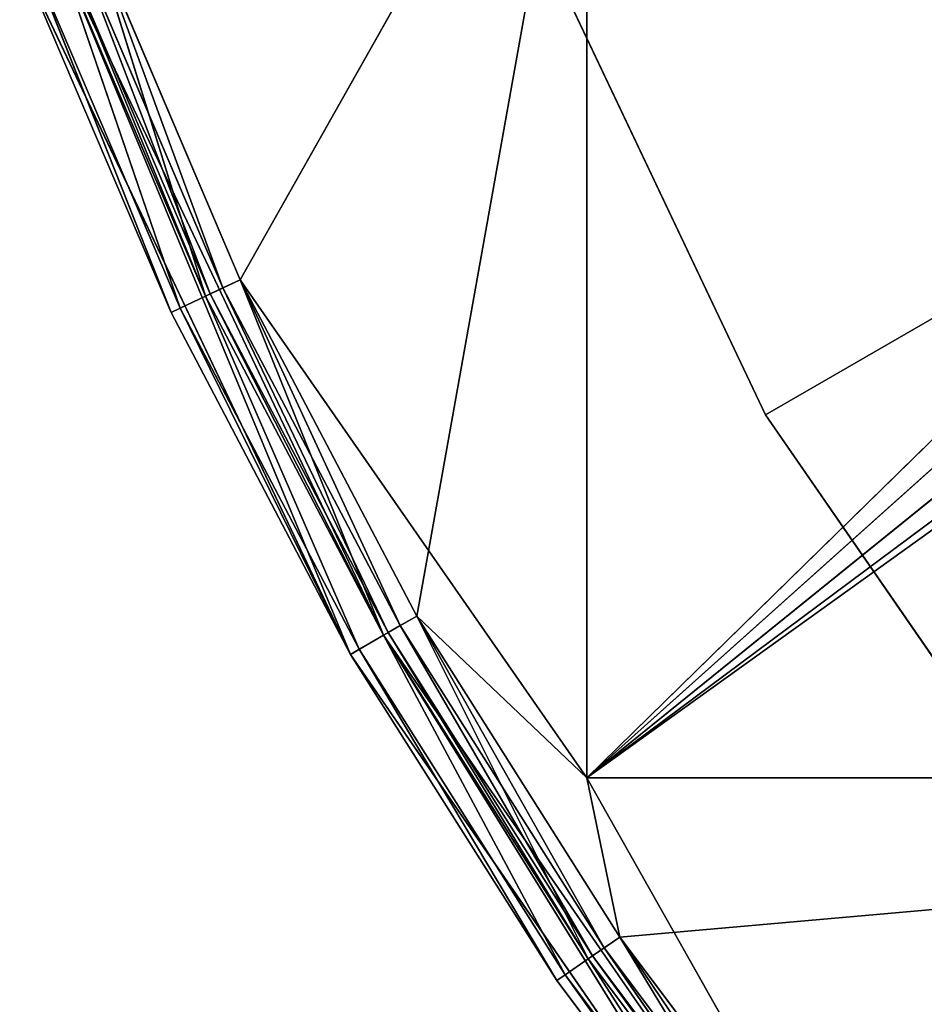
# Model space of a CAD drawing. Extents: x 0.2 to 45.2, y -45.2 to 0.
# Tile 6 of 106: x 13.4 to 15.3, y -28.5 to -26.4. Entities that reach past the tile are written whole.
import ezdxf

# ---------------------------------------------------------------- set-up
doc = ezdxf.new("R2010")
doc.units = 0
doc.header["$LTSCALE"] = 2.54
doc.layers.get('0').update_dxf_attribs({"color": 13, "linetype": 'CONTINUOUS'})

# ---------------------------------------------------------------- blocks, each defined once
blk = doc.blocks.new('CIRCOLO-LED-10813-10863_ST')
at = {"color": 0}
for p, q in [((13.5445, 101.0002, 26.2143), (13.8551, 101.0002, 26.9433)), ((13.5445, 101.0002, 26.2143), (13.8551, 101.0002, 26.9433)), ((13.5445, 101.0002, 26.2143), (13.7828, 100.9788, 26.9776)), ((13.5445, 101.0002, 26.2143), (13.7828, 100.9788, 26.9776)), ((13.8551, 101.0002, 26.9433), (13.7828, 100.9788, 26.9776)), ((13.8551, 101.0002, 26.9433), (13.7828, 100.9788, 26.9776)), ((14.5779, 101.0002, 27.9829), (13.8551, 101.0002, 26.9433)), ((13.8551, 101.0002, 26.9433), (14.2233, 101.0002, 27.645)), ((14.5779, 101.0002, 27.9829), (13.8551, 101.0002, 26.9433)), ((14.5779, 101.0002, 25.6619), (13.8551, 101.0002, 26.9433)), ((14.5779, 101.0002, 25.6619), (13.8551, 101.0002, 26.9433)), ((13.8551, 101.0002, 26.9433), (14.2233, 101.0002, 27.645)), ((13.8551, 101.0002, 26.9433), (14.1541, 100.9788, 27.685)), ((13.8551, 101.0002, 26.9433), (14.1541, 100.9788, 27.685)), ((14.2233, 101.0002, 27.645), (14.1541, 100.9788, 27.685)), ((14.2233, 101.0002, 27.645), (14.1541, 100.9788, 27.685)), ((14.5779, 101.0002, 27.9829), (14.2233, 101.0002, 27.645)), ((14.2233, 101.0002, 27.645), (14.6469, 101.0002, 28.3148)), ((14.5779, 101.0002, 27.9829), (14.2233, 101.0002, 27.645)), ((14.2233, 101.0002, 27.645), (14.6469, 101.0002, 28.3148)), ((14.2233, 101.0002, 27.645), (14.581, 100.9788, 28.3602)), ((14.2233, 101.0002, 27.645), (14.581, 100.9788, 28.3602)), ((14.6469, 101.0002, 28.3148), (14.5779, 101.0002, 27.9829)), ((14.6469, 101.0002, 28.3148), (14.5779, 101.0002, 27.9829)), ((18.4104, 101.0002, 27.9829), (14.5779, 101.0002, 27.9829)), ((14.5779, 101.0002, 27.9829), (14.5779, 101.0002, 25.6619)), ((14.5779, 101.0002, 27.9829), (14.5779, 101.0002, 25.6619)), ((14.5779, 101.0002, 27.9829), (16.281, 101.0002, 26.457)), ((14.5779, 101.0002, 27.9829), (16.281, 101.0002, 26.457)), ((14.5779, 101.0002, 27.9829), (16.3634, 101.0002, 26.5394)), ((16.5884, 101.0002, 26.5394), (14.5779, 101.0002, 27.9829)), ((18.4104, 101.0002, 27.9829), (14.5779, 101.0002, 27.9829)), ((16.5884, 101.0002, 26.5394), (14.5779, 101.0002, 27.9829)), ((16.4759, 101.0002, 26.5695), (14.5779, 101.0002, 27.9829)), ((16.4759, 101.0002, 26.5695), (14.5779, 101.0002, 27.9829)), ((14.5779, 101.0002, 27.9829), (16.3634, 101.0002, 26.5394)), ((14.6469, 101.0002, 28.3148), (14.581, 100.9788, 28.3602)), ((14.6469, 101.0002, 28.3148), (14.581, 100.9788, 28.3602)), ((14.6469, 101.0002, 28.3148), (18.4104, 101.0002, 27.9829)), ((14.6469, 101.0002, 28.3148), (18.4104, 101.0002, 27.9829)), ((14.6469, 101.0002, 28.3148), (15.1229, 101.0002, 28.9483)), ((14.6469, 101.0002, 28.3148), (15.1229, 101.0002, 28.9483)), ((14.6469, 101.0002, 28.3148), (15.0609, 100.9788, 28.9989)), ((14.6469, 101.0002, 28.3148), (15.0609, 100.9788, 28.9989)), ((13.7828, 100.9788, 26.9776), (13.4697, 100.9788, 26.2427)), ((13.4697, 100.9788, 26.2427), (13.7299, 100.9202, 27.0027)), ((13.4697, 100.9788, 26.2427), (13.7299, 100.9202, 27.0027)), ((13.7828, 100.9788, 26.9776), (13.4697, 100.9788, 26.2427)), ((13.7828, 100.9788, 26.9776), (13.7299, 100.9202, 27.0027)), ((13.7828, 100.9788, 26.9776), (13.7299, 100.9202, 27.0027)), ((14.1541, 100.9788, 27.685), (13.7828, 100.9788, 26.9776)), ((13.7828, 100.9788, 26.9776), (14.1033, 100.9202, 27.7143)), ((13.7828, 100.9788, 26.9776), (14.1033, 100.9202, 27.7143)), ((14.1541, 100.9788, 27.685), (13.7828, 100.9788, 26.9776)), ((14.1541, 100.9788, 27.685), (14.1033, 100.9202, 27.7143)), ((14.1541, 100.9788, 27.685), (14.1033, 100.9202, 27.7143)), ((14.581, 100.9788, 28.3602), (14.1541, 100.9788, 27.685)), ((14.1541, 100.9788, 27.685), (14.5328, 100.9202, 28.3935)), ((14.1541, 100.9788, 27.685), (14.5328, 100.9202, 28.3935)), ((14.581, 100.9788, 28.3602), (14.1541, 100.9788, 27.685)), ((14.581, 100.9788, 28.3602), (14.5328, 100.9202, 28.3935)), ((14.581, 100.9788, 28.3602), (14.5328, 100.9202, 28.3935)), ((15.0609, 100.9788, 28.9989), (14.581, 100.9788, 28.3602)), ((14.581, 100.9788, 28.3602), (15.0156, 100.9202, 29.0359)), ((14.581, 100.9788, 28.3602), (15.0156, 100.9202, 29.0359)), ((15.0609, 100.9788, 28.9989), (14.581, 100.9788, 28.3602)), ((13.7299, 100.9202, 27.0027), (13.4149, 100.9202, 26.2634)), ((13.4149, 100.9202, 26.2634), (13.7105, 100.8402, 27.0119)), ((13.4149, 100.9202, 26.2634), (13.7105, 100.8402, 27.0119)), ((13.7299, 100.9202, 27.0027), (13.4149, 100.9202, 26.2634)), ((13.8551, 100.9202, 26.9433), (13.5445, 100.9202, 26.2143)), ((13.8189, 100.9095, 26.9605), (13.5445, 100.9202, 26.2143)), ((13.8551, 100.9202, 26.9433), (13.5445, 100.9202, 26.2143)), ((13.8189, 100.9095, 26.9605), (13.5445, 100.9202, 26.2143)), ((13.7299, 100.9202, 27.0027), (13.7105, 100.8402, 27.0119)), ((13.7299, 100.9202, 27.0027), (13.7105, 100.8402, 27.0119)), ((14.1033, 100.9202, 27.7143), (13.7299, 100.9202, 27.0027)), ((13.7299, 100.9202, 27.0027), (14.0848, 100.8402, 27.725)), ((13.7299, 100.9202, 27.0027), (14.0848, 100.8402, 27.725)), ((14.1033, 100.9202, 27.7143), (13.7299, 100.9202, 27.0027)), ((13.8189, 100.9095, 26.9605), (13.8551, 100.9202, 26.9433)), ((13.8189, 100.9095, 26.9605), (13.8551, 100.9202, 26.9433)), ((14.2233, 100.9202, 27.645), (13.8551, 100.9202, 26.9433)), ((13.8551, 100.9202, 26.9433), (14.5779, 100.9202, 25.6619)), ((13.8551, 100.9202, 26.9433), (14.5779, 100.9202, 25.6619)), ((14.1887, 100.9095, 27.665), (13.8551, 100.9202, 26.9433)), ((14.2233, 100.9202, 27.645), (13.8551, 100.9202, 26.9433)), ((14.1887, 100.9095, 27.665), (13.8551, 100.9202, 26.9433)), ((14.1033, 100.9202, 27.7143), (14.0848, 100.8402, 27.725)), ((14.1033, 100.9202, 27.7143), (14.0848, 100.8402, 27.725)), ((14.5328, 100.9202, 28.3935), (14.1033, 100.9202, 27.7143)), ((14.1033, 100.9202, 27.7143), (14.5152, 100.8402, 28.4056)), ((14.1033, 100.9202, 27.7143), (14.5152, 100.8402, 28.4056)), ((14.5328, 100.9202, 28.3935), (14.1033, 100.9202, 27.7143)), ((14.1887, 100.9095, 27.665), (14.2233, 100.9202, 27.645)), ((14.1887, 100.9095, 27.665), (14.2233, 100.9202, 27.645)), ((14.6469, 100.9202, 28.3148), (14.2233, 100.9202, 27.645)), ((14.2233, 100.9202, 27.645), (14.5779, 100.9202, 27.9829)), ((14.2233, 100.9202, 27.645), (14.5779, 100.9202, 27.9829)), ((14.2233, 100.9202, 27.645), (14.5779, 100.9202, 25.6619)), ((14.2233, 100.9202, 27.645), (14.5779, 100.9202, 25.6619)), ((14.6139, 100.9095, 28.3375), (14.2233, 100.9202, 27.645)), ((14.6469, 100.9202, 28.3148), (14.2233, 100.9202, 27.645)), ((14.6139, 100.9095, 28.3375), (14.2233, 100.9202, 27.645)), ((14.5328, 100.9202, 28.3935), (14.5152, 100.8402, 28.4056)), ((14.5328, 100.9202, 28.3935), (14.5152, 100.8402, 28.4056)), ((15.0156, 100.9202, 29.0359), (14.5328, 100.9202, 28.3935)), ((14.5328, 100.9202, 28.3935), (14.999, 100.8402, 29.0495)), ((14.5328, 100.9202, 28.3935), (14.999, 100.8402, 29.0495)), ((15.0156, 100.9202, 29.0359), (14.5328, 100.9202, 28.3935)), ((14.6469, 100.9202, 28.3148), (14.5779, 100.9202, 27.9829)), ((14.5779, 100.9202, 27.9829), (15.1229, 100.9202, 28.9483)), ((14.6469, 100.9202, 28.3148), (14.5779, 100.9202, 27.9829)), ((14.5779, 100.9202, 25.6619), (14.5779, 100.9202, 27.9829)), ((16.2509, 100.9202, 26.3445), (14.5779, 100.9202, 27.9829)), ((14.5779, 100.9202, 25.6619), (14.5779, 100.9202, 27.9829)), ((16.2509, 100.9202, 26.3445), (14.5779, 100.9202, 27.9829)), ((16.281, 100.9202, 26.457), (14.5779, 100.9202, 27.9829)), ((16.281, 100.9202, 26.457), (14.5779, 100.9202, 27.9829)), ((16.3634, 100.9202, 26.5394), (14.5779, 100.9202, 27.9829)), ((16.4759, 100.9202, 26.5695), (14.5779, 100.9202, 27.9829)), ((16.3634, 100.9202, 26.5394), (14.5779, 100.9202, 27.9829)), ((16.4759, 100.9202, 26.5695), (14.5779, 100.9202, 27.9829)), ((18.4104, 100.9202, 27.9829), (14.5779, 100.9202, 27.9829)), ((18.4104, 100.9202, 27.9829), (14.5779, 100.9202, 27.9829)), ((14.5779, 100.9202, 27.9829), (15.1229, 100.9202, 28.9483)), ((14.6139, 100.9095, 28.3375), (14.6469, 100.9202, 28.3148)), ((14.6139, 100.9095, 28.3375), (14.6469, 100.9202, 28.3148)), ((15.1229, 100.9202, 28.9483), (14.6469, 100.9202, 28.3148)), ((15.0919, 100.9095, 28.9736), (14.6469, 100.9202, 28.3148)), ((15.1229, 100.9202, 28.9483), (14.6469, 100.9202, 28.3148)), ((15.0919, 100.9095, 28.9736), (14.6469, 100.9202, 28.3148)), ((13.7925, 100.8802, 26.973), (13.5071, 100.9095, 26.2285)), ((13.5071, 100.9095, 26.2285), (13.8189, 100.9095, 26.9605)), ((13.7925, 100.8802, 26.973), (13.5071, 100.9095, 26.2285)), ((13.5071, 100.9095, 26.2285), (13.8189, 100.9095, 26.9605)), ((13.7925, 100.8802, 26.973), (13.8189, 100.9095, 26.9605)), ((13.7925, 100.8802, 26.973), (13.8189, 100.9095, 26.9605)), ((14.1633, 100.8802, 27.6796), (13.8189, 100.9095, 26.9605)), ((13.8189, 100.9095, 26.9605), (14.1887, 100.9095, 27.665)), ((14.1633, 100.8802, 27.6796), (13.8189, 100.9095, 26.9605)), ((13.8189, 100.9095, 26.9605), (14.1887, 100.9095, 27.665)), ((14.1633, 100.8802, 27.6796), (14.1887, 100.9095, 27.665)), ((14.1633, 100.8802, 27.6796), (14.1887, 100.9095, 27.665)), ((14.5898, 100.8802, 28.3541), (14.1887, 100.9095, 27.665)), ((14.1887, 100.9095, 27.665), (14.6139, 100.9095, 28.3375)), ((14.5898, 100.8802, 28.3541), (14.1887, 100.9095, 27.665)), ((14.1887, 100.9095, 27.665), (14.6139, 100.9095, 28.3375)), ((14.5898, 100.8802, 28.3541), (14.6139, 100.9095, 28.3375)), ((14.5898, 100.8802, 28.3541), (14.6139, 100.9095, 28.3375)), ((15.0692, 100.8802, 28.9921), (14.6139, 100.9095, 28.3375)), ((14.6139, 100.9095, 28.3375), (15.0919, 100.9095, 28.9736)), ((15.0692, 100.8802, 28.9921), (14.6139, 100.9095, 28.3375)), ((14.6139, 100.9095, 28.3375), (15.0919, 100.9095, 28.9736)), ((13.7828, 100.8402, 26.9776), (13.4797, 100.8802, 26.2389)), ((13.4797, 100.8802, 26.2389), (13.7925, 100.8802, 26.973)), ((13.7828, 100.8402, 26.9776), (13.4797, 100.8802, 26.2389)), ((13.4797, 100.8802, 26.2389), (13.7925, 100.8802, 26.973)), ((13.7828, 100.8402, 26.9776), (13.7925, 100.8802, 26.973)), ((13.7828, 100.8402, 26.9776), (13.7925, 100.8802, 26.973)), ((14.1541, 100.8402, 27.685), (13.7925, 100.8802, 26.973)), ((13.7925, 100.8802, 26.973), (14.1633, 100.8802, 27.6796)), ((14.1541, 100.8402, 27.685), (13.7925, 100.8802, 26.973)), ((13.7925, 100.8802, 26.973), (14.1633, 100.8802, 27.6796)), ((14.1541, 100.8402, 27.685), (14.1633, 100.8802, 27.6796)), ((14.1541, 100.8402, 27.685), (14.1633, 100.8802, 27.6796)), ((14.581, 100.8402, 28.3602), (14.1633, 100.8802, 27.6796)), ((14.1633, 100.8802, 27.6796), (14.5898, 100.8802, 28.3541)), ((14.581, 100.8402, 28.3602), (14.1633, 100.8802, 27.6796)), ((14.1633, 100.8802, 27.6796), (14.5898, 100.8802, 28.3541)), ((14.581, 100.8402, 28.3602), (14.5898, 100.8802, 28.3541)), ((14.581, 100.8402, 28.3602), (14.5898, 100.8802, 28.3541)), ((15.0609, 100.8402, 28.9989), (14.5898, 100.8802, 28.3541)), ((14.5898, 100.8802, 28.3541), (15.0692, 100.8802, 28.9921)), ((15.0609, 100.8402, 28.9989), (14.5898, 100.8802, 28.3541)), ((14.5898, 100.8802, 28.3541), (15.0692, 100.8802, 28.9921)), ((13.7105, 100.8402, 27.0119), (13.3949, 98.3002, 26.271)), ((13.7105, 100.8402, 27.0119), (13.3949, 98.3002, 26.271)), ((13.7105, 100.8402, 27.0119), (13.3949, 100.8402, 26.271)), ((13.7105, 100.8402, 27.0119), (13.3949, 100.8402, 26.271)), ((13.4697, 98.3002, 26.2427), (13.7828, 100.8402, 26.9776)), ((13.4697, 100.8402, 26.2427), (13.7828, 100.8402, 26.9776)), ((13.4697, 98.3002, 26.2427), (13.7828, 100.8402, 26.9776)), ((13.4697, 100.8402, 26.2427), (13.7828, 100.8402, 26.9776)), ((14.0848, 98.3002, 27.725), (13.7105, 100.8402, 27.0119)), ((14.0848, 100.8402, 27.725), (13.7105, 100.8402, 27.0119)), ((14.0848, 98.3002, 27.725), (13.7105, 100.8402, 27.0119)), ((14.0848, 100.8402, 27.725), (13.7105, 100.8402, 27.0119)), ((13.7828, 100.8402, 26.9776), (14.1541, 98.3002, 27.685)), ((13.7828, 100.8402, 26.9776), (14.1541, 98.3002, 27.685)), ((13.7828, 100.8402, 26.9776), (14.1541, 100.8402, 27.685)), ((13.7828, 100.8402, 26.9776), (14.1541, 100.8402, 27.685)), ((14.5152, 100.8402, 28.4056), (14.0848, 98.3002, 27.725)), ((14.5152, 100.8402, 28.4056), (14.0848, 98.3002, 27.725)), ((14.5152, 100.8402, 28.4056), (14.0848, 100.8402, 27.725)), ((14.0848, 100.8402, 27.725), (14.0848, 98.3002, 27.725)), ((14.0848, 100.8402, 27.725), (14.0848, 98.3002, 27.725)), ((14.5152, 100.8402, 28.4056), (14.0848, 100.8402, 27.725)), ((14.1541, 98.3002, 27.685), (14.581, 100.8402, 28.3602)), ((14.1541, 100.8402, 27.685), (14.1541, 98.3002, 27.685)), ((14.1541, 100.8402, 27.685), (14.1541, 98.3002, 27.685)), ((14.1541, 100.8402, 27.685), (14.581, 100.8402, 28.3602)), ((14.1541, 98.3002, 27.685), (14.581, 100.8402, 28.3602)), ((14.1541, 100.8402, 27.685), (14.581, 100.8402, 28.3602)), ((14.999, 98.3002, 29.0495), (14.5152, 100.8402, 28.4056)), ((14.999, 100.8402, 29.0495), (14.5152, 100.8402, 28.4056)), ((14.999, 98.3002, 29.0495), (14.5152, 100.8402, 28.4056)), ((14.999, 100.8402, 29.0495), (14.5152, 100.8402, 28.4056)), ((14.581, 100.8402, 28.3602), (15.0609, 98.3002, 28.9989)), ((14.581, 100.8402, 28.3602), (15.0609, 98.3002, 28.9989)), ((14.581, 100.8402, 28.3602), (15.0609, 100.8402, 28.9989)), ((14.581, 100.8402, 28.3602), (15.0609, 100.8402, 28.9989)), ((14.9508, 98.4002, 27.225), (14.3299, 98.4002, 25.9164)), ((14.3299, 98.4002, 25.9164), (14.9508, 98.3002, 27.225)), ((14.3299, 98.4002, 25.9164), (14.9508, 98.3002, 27.225)), ((14.9508, 98.4002, 27.225), (14.3299, 98.4002, 25.9164)), ((15.7736, 98.4002, 28.417), (14.9508, 98.4002, 27.225)), ((14.9508, 98.4002, 27.225), (15.7736, 98.3002, 28.417)), ((14.9508, 98.4002, 27.225), (15.7736, 98.3002, 28.417)), ((14.9508, 98.4002, 27.225), (14.9508, 98.3002, 27.225)), ((14.9508, 98.4002, 27.225), (14.9508, 98.3002, 27.225)), ((14.9508, 98.4002, 27.225), (22.745, 98.4002, 22.725)), ((14.9508, 98.4002, 27.225), (22.745, 98.4002, 22.725)), ((15.7736, 98.4002, 28.417), (14.9508, 98.4002, 27.225)), ((14.0848, 98.3002, 27.725), (13.3949, 98.3002, 26.271)), ((14.0848, 98.3002, 27.725), (13.3949, 98.3002, 26.271)), ((14.0848, 98.3002, 27.725), (13.4697, 98.3002, 26.2427)), ((13.4697, 98.3002, 26.2427), (14.1541, 98.3002, 27.685)), ((14.0848, 98.3002, 27.725), (13.4697, 98.3002, 26.2427)), ((13.4697, 98.3002, 26.2427), (14.1541, 98.3002, 27.685)), ((14.999, 98.3002, 29.0495), (14.0848, 98.3002, 27.725)), ((14.0848, 98.3002, 27.725), (14.1541, 98.3002, 27.685)), ((14.0848, 98.3002, 27.725), (14.1541, 98.3002, 27.685)), ((14.999, 98.3002, 29.0495), (14.0848, 98.3002, 27.725)), ((14.999, 98.3002, 29.0495), (14.1541, 98.3002, 27.685)), ((14.1541, 98.3002, 27.685), (15.0609, 98.3002, 28.9989)), ((14.999, 98.3002, 29.0495), (14.1541, 98.3002, 27.685)), ((14.1541, 98.3002, 27.685), (15.0609, 98.3002, 28.9989)), ((14.3299, 98.3002, 25.9164), (14.9508, 98.3002, 27.225)), ((14.3299, 98.3002, 25.9164), (14.9508, 98.3002, 27.225)), ((14.9508, 98.3002, 27.225), (15.7736, 98.3002, 28.417)), ((22.745, 98.3002, 22.725), (14.9508, 98.3002, 27.225)), ((14.9508, 98.3002, 27.225), (15.7736, 98.3002, 28.417)), ((22.745, 98.3002, 22.725), (14.9508, 98.3002, 27.225))]:
    blk.add_line(p, q, dxfattribs=at)
mesh = blk.add_polyface(dxfattribs=at)
corners = [(13.7828, 100.9788, 26.9776), (13.5445, 101.0002, 26.2143), (13.4697, 100.9788, 26.2427)]
mesh.append_faces([[corners[k] for k in face] for face in [(0, 1, 2)]], dxfattribs={"color": 0})
mesh = blk.add_polyface(dxfattribs=at)
corners = [(13.8551, 101.0002, 26.9433), (14.5779, 101.0002, 25.6619), (13.5445, 101.0002, 26.2143)]
mesh.append_faces([[corners[k] for k in face] for face in [(0, 1, 2)]], dxfattribs={"color": 0})
mesh = blk.add_polyface(dxfattribs=at)
corners = [(13.7828, 100.9788, 26.9776), (13.8551, 101.0002, 26.9433), (13.5445, 101.0002, 26.2143)]
mesh.append_faces([[corners[k] for k in face] for face in [(0, 1, 2)]], dxfattribs={"color": 0})
mesh = blk.add_polyface(dxfattribs=at)
corners = [(14.1541, 100.9788, 27.685), (13.8551, 101.0002, 26.9433), (13.7828, 100.9788, 26.9776)]
mesh.append_faces([[corners[k] for k in face] for face in [(0, 1, 2)]], dxfattribs={"color": 0})
mesh = blk.add_polyface(dxfattribs=at)
corners = [(14.5779, 101.0002, 27.9829), (13.8551, 101.0002, 26.9433), (14.2233, 101.0002, 27.645)]
mesh.append_faces([[corners[k] for k in face] for face in [(0, 1, 2)]], dxfattribs={"color": 0})
mesh = blk.add_polyface(dxfattribs=at)
corners = [(14.5779, 101.0002, 27.9829), (14.5779, 101.0002, 25.6619), (13.8551, 101.0002, 26.9433)]
mesh.append_faces([[corners[k] for k in face] for face in [(0, 1, 2)]], dxfattribs={"color": 0})
mesh = blk.add_polyface(dxfattribs=at)
corners = [(14.1541, 100.9788, 27.685), (14.2233, 101.0002, 27.645), (13.8551, 101.0002, 26.9433)]
mesh.append_faces([[corners[k] for k in face] for face in [(0, 1, 2)]], dxfattribs={"color": 0})
mesh = blk.add_polyface(dxfattribs=at)
corners = [(14.581, 100.9788, 28.3602), (14.2233, 101.0002, 27.645), (14.1541, 100.9788, 27.685)]
mesh.append_faces([[corners[k] for k in face] for face in [(0, 1, 2)]], dxfattribs={"color": 0})
mesh = blk.add_polyface(dxfattribs=at)
corners = [(14.6469, 101.0002, 28.3148), (14.5779, 101.0002, 27.9829), (14.2233, 101.0002, 27.645)]
mesh.append_faces([[corners[k] for k in face] for face in [(0, 1, 2)]], dxfattribs={"color": 0})
mesh = blk.add_polyface(dxfattribs=at)
corners = [(14.581, 100.9788, 28.3602), (14.6469, 101.0002, 28.3148), (14.2233, 101.0002, 27.645)]
mesh.append_faces([[corners[k] for k in face] for face in [(0, 1, 2)]], dxfattribs={"color": 0})
mesh = blk.add_polyface(dxfattribs=at)
corners = [(14.6469, 101.0002, 28.3148), (18.4104, 101.0002, 27.9829), (14.5779, 101.0002, 27.9829)]
mesh.append_faces([[corners[k] for k in face] for face in [(0, 1, 2)]], dxfattribs={"color": 0})
mesh = blk.add_polyface(dxfattribs=at)
corners = [(16.281, 101.0002, 26.457), (16.2509, 101.0002, 26.3445), (14.5779, 101.0002, 25.6619)]
mesh.append_faces([[corners[k] for k in face] for face in [(0, 1, 2)]], dxfattribs={"color": 0})
mesh = blk.add_polyface(dxfattribs=at)
corners = [(14.5779, 101.0002, 27.9829), (16.281, 101.0002, 26.457), (14.5779, 101.0002, 25.6619)]
mesh.append_faces([[corners[k] for k in face] for face in [(0, 1, 2)]], dxfattribs={"color": 0})
mesh = blk.add_polyface(dxfattribs=at)
corners = [(14.5779, 101.0002, 27.9829), (16.3634, 101.0002, 26.5394), (16.281, 101.0002, 26.457)]
mesh.append_faces([[corners[k] for k in face] for face in [(0, 1, 2)]], dxfattribs={"color": 0})
mesh = blk.add_polyface(dxfattribs=at)
corners = [(18.4104, 101.0002, 27.9829), (16.5884, 101.0002, 26.5394), (14.5779, 101.0002, 27.9829)]
mesh.append_faces([[corners[k] for k in face] for face in [(0, 1, 2)]], dxfattribs={"color": 0})
mesh = blk.add_polyface(dxfattribs=at)
corners = [(14.5779, 101.0002, 27.9829), (16.5884, 101.0002, 26.5394), (16.4759, 101.0002, 26.5695)]
mesh.append_faces([[corners[k] for k in face] for face in [(0, 1, 2)]], dxfattribs={"color": 0})
mesh = blk.add_polyface(dxfattribs=at)
corners = [(14.5779, 101.0002, 27.9829), (16.4759, 101.0002, 26.5695), (16.3634, 101.0002, 26.5394)]
mesh.append_faces([[corners[k] for k in face] for face in [(0, 1, 2)]], dxfattribs={"color": 0})
mesh = blk.add_polyface(dxfattribs=at)
corners = [(15.0609, 100.9788, 28.9989), (14.6469, 101.0002, 28.3148), (14.581, 100.9788, 28.3602)]
mesh.append_faces([[corners[k] for k in face] for face in [(0, 1, 2)]], dxfattribs={"color": 0})
mesh = blk.add_polyface(dxfattribs=at)
corners = [(15.1229, 101.0002, 28.9483), (18.4104, 101.0002, 27.9829), (14.6469, 101.0002, 28.3148)]
mesh.append_faces([[corners[k] for k in face] for face in [(0, 1, 2)]], dxfattribs={"color": 0})
mesh = blk.add_polyface(dxfattribs=at)
corners = [(15.0609, 100.9788, 28.9989), (15.1229, 101.0002, 28.9483), (14.6469, 101.0002, 28.3148)]
mesh.append_faces([[corners[k] for k in face] for face in [(0, 1, 2)]], dxfattribs={"color": 0})
mesh = blk.add_polyface(dxfattribs=at)
corners = [(15.6484, 101.0002, 29.5414), (18.4104, 101.0002, 27.9829), (15.1229, 101.0002, 28.9483)]
mesh.append_faces([[corners[k] for k in face] for face in [(0, 1, 2)]], dxfattribs={"color": 0})
mesh = blk.add_polyface(dxfattribs=at)
corners = [(13.7299, 100.9202, 27.0027), (13.4697, 100.9788, 26.2427), (13.4149, 100.9202, 26.2634)]
mesh.append_faces([[corners[k] for k in face] for face in [(0, 1, 2)]], dxfattribs={"color": 0})
mesh = blk.add_polyface(dxfattribs=at)
corners = [(13.7299, 100.9202, 27.0027), (13.7828, 100.9788, 26.9776), (13.4697, 100.9788, 26.2427)]
mesh.append_faces([[corners[k] for k in face] for face in [(0, 1, 2)]], dxfattribs={"color": 0})
mesh = blk.add_polyface(dxfattribs=at)
corners = [(14.1033, 100.9202, 27.7143), (13.7828, 100.9788, 26.9776), (13.7299, 100.9202, 27.0027)]
mesh.append_faces([[corners[k] for k in face] for face in [(0, 1, 2)]], dxfattribs={"color": 0})
mesh = blk.add_polyface(dxfattribs=at)
corners = [(14.1033, 100.9202, 27.7143), (14.1541, 100.9788, 27.685), (13.7828, 100.9788, 26.9776)]
mesh.append_faces([[corners[k] for k in face] for face in [(0, 1, 2)]], dxfattribs={"color": 0})
mesh = blk.add_polyface(dxfattribs=at)
corners = [(14.5328, 100.9202, 28.3935), (14.1541, 100.9788, 27.685), (14.1033, 100.9202, 27.7143)]
mesh.append_faces([[corners[k] for k in face] for face in [(0, 1, 2)]], dxfattribs={"color": 0})
mesh = blk.add_polyface(dxfattribs=at)
corners = [(14.5328, 100.9202, 28.3935), (14.581, 100.9788, 28.3602), (14.1541, 100.9788, 27.685)]
mesh.append_faces([[corners[k] for k in face] for face in [(0, 1, 2)]], dxfattribs={"color": 0})
mesh = blk.add_polyface(dxfattribs=at)
corners = [(15.0156, 100.9202, 29.0359), (14.581, 100.9788, 28.3602), (14.5328, 100.9202, 28.3935)]
mesh.append_faces([[corners[k] for k in face] for face in [(0, 1, 2)]], dxfattribs={"color": 0})
mesh = blk.add_polyface(dxfattribs=at)
corners = [(15.0156, 100.9202, 29.0359), (15.0609, 100.9788, 28.9989), (14.581, 100.9788, 28.3602)]
mesh.append_faces([[corners[k] for k in face] for face in [(0, 1, 2)]], dxfattribs={"color": 0})
mesh = blk.add_polyface(dxfattribs=at)
corners = [(13.4149, 100.9202, 26.2634), (13.3949, 100.8402, 26.271), (13.7105, 100.8402, 27.0119)]
mesh.append_faces([[corners[k] for k in face] for face in [(0, 1, 2)]], dxfattribs={"color": 0})
mesh = blk.add_polyface(dxfattribs=at)
corners = [(13.4149, 100.9202, 26.2634), (13.7105, 100.8402, 27.0119), (13.7299, 100.9202, 27.0027)]
mesh.append_faces([[corners[k] for k in face] for face in [(0, 1, 2)]], dxfattribs={"color": 0})
mesh = blk.add_polyface(dxfattribs=at)
corners = [(13.8189, 100.9095, 26.9605), (13.5071, 100.9095, 26.2285), (13.5445, 100.9202, 26.2143)]
mesh.append_faces([[corners[k] for k in face] for face in [(0, 1, 2)]], dxfattribs={"color": 0})
mesh = blk.add_polyface(dxfattribs=at)
corners = [(13.8551, 100.9202, 26.9433), (13.5445, 100.9202, 26.2143), (14.5779, 100.9202, 25.6619)]
mesh.append_faces([[corners[k] for k in face] for face in [(0, 1, 2)]], dxfattribs={"color": 0})
mesh = blk.add_polyface(dxfattribs=at)
corners = [(13.8189, 100.9095, 26.9605), (13.5445, 100.9202, 26.2143), (13.8551, 100.9202, 26.9433)]
mesh.append_faces([[corners[k] for k in face] for face in [(0, 1, 2)]], dxfattribs={"color": 0})
mesh = blk.add_polyface(dxfattribs=at)
corners = [(13.7299, 100.9202, 27.0027), (13.7105, 100.8402, 27.0119), (14.0848, 100.8402, 27.725)]
mesh.append_faces([[corners[k] for k in face] for face in [(0, 1, 2)]], dxfattribs={"color": 0})
mesh = blk.add_polyface(dxfattribs=at)
corners = [(13.7299, 100.9202, 27.0027), (14.0848, 100.8402, 27.725), (14.1033, 100.9202, 27.7143)]
mesh.append_faces([[corners[k] for k in face] for face in [(0, 1, 2)]], dxfattribs={"color": 0})
mesh = blk.add_polyface(dxfattribs=at)
corners = [(14.1887, 100.9095, 27.665), (13.8189, 100.9095, 26.9605), (13.8551, 100.9202, 26.9433)]
mesh.append_faces([[corners[k] for k in face] for face in [(0, 1, 2)]], dxfattribs={"color": 0})
mesh = blk.add_polyface(dxfattribs=at)
corners = [(14.2233, 100.9202, 27.645), (13.8551, 100.9202, 26.9433), (14.5779, 100.9202, 25.6619)]
mesh.append_faces([[corners[k] for k in face] for face in [(0, 1, 2)]], dxfattribs={"color": 0})
mesh = blk.add_polyface(dxfattribs=at)
corners = [(14.1887, 100.9095, 27.665), (13.8551, 100.9202, 26.9433), (14.2233, 100.9202, 27.645)]
mesh.append_faces([[corners[k] for k in face] for face in [(0, 1, 2)]], dxfattribs={"color": 0})
mesh = blk.add_polyface(dxfattribs=at)
corners = [(14.1033, 100.9202, 27.7143), (14.0848, 100.8402, 27.725), (14.5152, 100.8402, 28.4056)]
mesh.append_faces([[corners[k] for k in face] for face in [(0, 1, 2)]], dxfattribs={"color": 0})
mesh = blk.add_polyface(dxfattribs=at)
corners = [(14.1033, 100.9202, 27.7143), (14.5152, 100.8402, 28.4056), (14.5328, 100.9202, 28.3935)]
mesh.append_faces([[corners[k] for k in face] for face in [(0, 1, 2)]], dxfattribs={"color": 0})
mesh = blk.add_polyface(dxfattribs=at)
corners = [(14.6139, 100.9095, 28.3375), (14.1887, 100.9095, 27.665), (14.2233, 100.9202, 27.645)]
mesh.append_faces([[corners[k] for k in face] for face in [(0, 1, 2)]], dxfattribs={"color": 0})
mesh = blk.add_polyface(dxfattribs=at)
corners = [(14.6469, 100.9202, 28.3148), (14.2233, 100.9202, 27.645), (14.5779, 100.9202, 27.9829)]
mesh.append_faces([[corners[k] for k in face] for face in [(0, 1, 2)]], dxfattribs={"color": 0})
mesh = blk.add_polyface(dxfattribs=at)
corners = [(14.5779, 100.9202, 27.9829), (14.2233, 100.9202, 27.645), (14.5779, 100.9202, 25.6619)]
mesh.append_faces([[corners[k] for k in face] for face in [(0, 1, 2)]], dxfattribs={"color": 0})
mesh = blk.add_polyface(dxfattribs=at)
corners = [(14.6139, 100.9095, 28.3375), (14.2233, 100.9202, 27.645), (14.6469, 100.9202, 28.3148)]
mesh.append_faces([[corners[k] for k in face] for face in [(0, 1, 2)]], dxfattribs={"color": 0})
mesh = blk.add_polyface(dxfattribs=at)
corners = [(14.5328, 100.9202, 28.3935), (14.5152, 100.8402, 28.4056), (14.999, 100.8402, 29.0495)]
mesh.append_faces([[corners[k] for k in face] for face in [(0, 1, 2)]], dxfattribs={"color": 0})
mesh = blk.add_polyface(dxfattribs=at)
corners = [(14.5328, 100.9202, 28.3935), (14.999, 100.8402, 29.0495), (15.0156, 100.9202, 29.0359)]
mesh.append_faces([[corners[k] for k in face] for face in [(0, 1, 2)]], dxfattribs={"color": 0})
mesh = blk.add_polyface(dxfattribs=at)
corners = [(15.1229, 100.9202, 28.9483), (14.6469, 100.9202, 28.3148), (14.5779, 100.9202, 27.9829)]
mesh.append_faces([[corners[k] for k in face] for face in [(0, 1, 2)]], dxfattribs={"color": 0})
mesh = blk.add_polyface(dxfattribs=at)
corners = [(14.5779, 100.9202, 27.9829), (14.5779, 100.9202, 25.6619), (16.2509, 100.9202, 26.3445)]
mesh.append_faces([[corners[k] for k in face] for face in [(0, 1, 2)]], dxfattribs={"color": 0})
mesh = blk.add_polyface(dxfattribs=at)
corners = [(14.5779, 100.9202, 27.9829), (16.2509, 100.9202, 26.3445), (16.281, 100.9202, 26.457)]
mesh.append_faces([[corners[k] for k in face] for face in [(0, 1, 2)]], dxfattribs={"color": 0})
mesh = blk.add_polyface(dxfattribs=at)
corners = [(14.5779, 100.9202, 27.9829), (16.281, 100.9202, 26.457), (16.3634, 100.9202, 26.5394)]
mesh.append_faces([[corners[k] for k in face] for face in [(0, 1, 2)]], dxfattribs={"color": 0})
mesh = blk.add_polyface(dxfattribs=at)
corners = [(14.5779, 100.9202, 27.9829), (16.3634, 100.9202, 26.5394), (16.4759, 100.9202, 26.5695)]
mesh.append_faces([[corners[k] for k in face] for face in [(0, 1, 2)]], dxfattribs={"color": 0})
mesh = blk.add_polyface(dxfattribs=at)
corners = [(14.5779, 100.9202, 27.9829), (16.4759, 100.9202, 26.5695), (18.4104, 100.9202, 27.9829)]
mesh.append_faces([[corners[k] for k in face] for face in [(0, 1, 2)]], dxfattribs={"color": 0})
mesh = blk.add_polyface(dxfattribs=at)
corners = [(15.1229, 100.9202, 28.9483), (14.5779, 100.9202, 27.9829), (18.4104, 100.9202, 27.9829)]
mesh.append_faces([[corners[k] for k in face] for face in [(0, 1, 2)]], dxfattribs={"color": 0})
mesh = blk.add_polyface(dxfattribs=at)
corners = [(15.0919, 100.9095, 28.9736), (14.6139, 100.9095, 28.3375), (14.6469, 100.9202, 28.3148)]
mesh.append_faces([[corners[k] for k in face] for face in [(0, 1, 2)]], dxfattribs={"color": 0})
mesh = blk.add_polyface(dxfattribs=at)
corners = [(15.0919, 100.9095, 28.9736), (14.6469, 100.9202, 28.3148), (15.1229, 100.9202, 28.9483)]
mesh.append_faces([[corners[k] for k in face] for face in [(0, 1, 2)]], dxfattribs={"color": 0})
mesh = blk.add_polyface(dxfattribs=at)
corners = [(15.6484, 100.9202, 29.5414), (15.1229, 100.9202, 28.9483), (18.4104, 100.9202, 27.9829)]
mesh.append_faces([[corners[k] for k in face] for face in [(0, 1, 2)]], dxfattribs={"color": 0})
mesh = blk.add_polyface(dxfattribs=at)
corners = [(13.7925, 100.8802, 26.973), (13.4797, 100.8802, 26.2389), (13.5071, 100.9095, 26.2285)]
mesh.append_faces([[corners[k] for k in face] for face in [(0, 1, 2)]], dxfattribs={"color": 0})
mesh = blk.add_polyface(dxfattribs=at)
corners = [(13.7925, 100.8802, 26.973), (13.5071, 100.9095, 26.2285), (13.8189, 100.9095, 26.9605)]
mesh.append_faces([[corners[k] for k in face] for face in [(0, 1, 2)]], dxfattribs={"color": 0})
mesh = blk.add_polyface(dxfattribs=at)
corners = [(14.1633, 100.8802, 27.6796), (13.7925, 100.8802, 26.973), (13.8189, 100.9095, 26.9605)]
mesh.append_faces([[corners[k] for k in face] for face in [(0, 1, 2)]], dxfattribs={"color": 0})
mesh = blk.add_polyface(dxfattribs=at)
corners = [(14.1633, 100.8802, 27.6796), (13.8189, 100.9095, 26.9605), (14.1887, 100.9095, 27.665)]
mesh.append_faces([[corners[k] for k in face] for face in [(0, 1, 2)]], dxfattribs={"color": 0})
mesh = blk.add_polyface(dxfattribs=at)
corners = [(14.5898, 100.8802, 28.3541), (14.1633, 100.8802, 27.6796), (14.1887, 100.9095, 27.665)]
mesh.append_faces([[corners[k] for k in face] for face in [(0, 1, 2)]], dxfattribs={"color": 0})
mesh = blk.add_polyface(dxfattribs=at)
corners = [(14.5898, 100.8802, 28.3541), (14.1887, 100.9095, 27.665), (14.6139, 100.9095, 28.3375)]
mesh.append_faces([[corners[k] for k in face] for face in [(0, 1, 2)]], dxfattribs={"color": 0})
mesh = blk.add_polyface(dxfattribs=at)
corners = [(15.0692, 100.8802, 28.9921), (14.5898, 100.8802, 28.3541), (14.6139, 100.9095, 28.3375)]
mesh.append_faces([[corners[k] for k in face] for face in [(0, 1, 2)]], dxfattribs={"color": 0})
mesh = blk.add_polyface(dxfattribs=at)
corners = [(15.0692, 100.8802, 28.9921), (14.6139, 100.9095, 28.3375), (15.0919, 100.9095, 28.9736)]
mesh.append_faces([[corners[k] for k in face] for face in [(0, 1, 2)]], dxfattribs={"color": 0})
mesh = blk.add_polyface(dxfattribs=at)
corners = [(13.4797, 100.8802, 26.2389), (13.7828, 100.8402, 26.9776), (13.4697, 100.8402, 26.2427)]
mesh.append_faces([[corners[k] for k in face] for face in [(0, 1, 2)]], dxfattribs={"color": 0})
mesh = blk.add_polyface(dxfattribs=at)
corners = [(13.7925, 100.8802, 26.973), (13.7828, 100.8402, 26.9776), (13.4797, 100.8802, 26.2389)]
mesh.append_faces([[corners[k] for k in face] for face in [(0, 1, 2)]], dxfattribs={"color": 0})
mesh = blk.add_polyface(dxfattribs=at)
corners = [(13.7925, 100.8802, 26.973), (14.1541, 100.8402, 27.685), (13.7828, 100.8402, 26.9776)]
mesh.append_faces([[corners[k] for k in face] for face in [(0, 1, 2)]], dxfattribs={"color": 0})
mesh = blk.add_polyface(dxfattribs=at)
corners = [(14.1633, 100.8802, 27.6796), (14.1541, 100.8402, 27.685), (13.7925, 100.8802, 26.973)]
mesh.append_faces([[corners[k] for k in face] for face in [(0, 1, 2)]], dxfattribs={"color": 0})
mesh = blk.add_polyface(dxfattribs=at)
corners = [(14.1633, 100.8802, 27.6796), (14.581, 100.8402, 28.3602), (14.1541, 100.8402, 27.685)]
mesh.append_faces([[corners[k] for k in face] for face in [(0, 1, 2)]], dxfattribs={"color": 0})
mesh = blk.add_polyface(dxfattribs=at)
corners = [(14.5898, 100.8802, 28.3541), (14.581, 100.8402, 28.3602), (14.1633, 100.8802, 27.6796)]
mesh.append_faces([[corners[k] for k in face] for face in [(0, 1, 2)]], dxfattribs={"color": 0})
mesh = blk.add_polyface(dxfattribs=at)
corners = [(14.5898, 100.8802, 28.3541), (15.0609, 100.8402, 28.9989), (14.581, 100.8402, 28.3602)]
mesh.append_faces([[corners[k] for k in face] for face in [(0, 1, 2)]], dxfattribs={"color": 0})
mesh = blk.add_polyface(dxfattribs=at)
corners = [(15.0692, 100.8802, 28.9921), (15.0609, 100.8402, 28.9989), (14.5898, 100.8802, 28.3541)]
mesh.append_faces([[corners[k] for k in face] for face in [(0, 1, 2)]], dxfattribs={"color": 0})
mesh = blk.add_polyface(dxfattribs=at)
corners = [(13.7105, 100.8402, 27.0119), (13.3949, 98.3002, 26.271), (14.0848, 98.3002, 27.725)]
mesh.append_faces([[corners[k] for k in face] for face in [(0, 1, 2)]], dxfattribs={"color": 0})
mesh = blk.add_polyface(dxfattribs=at)
corners = [(13.3949, 100.8402, 26.271), (13.3949, 98.3002, 26.271), (13.7105, 100.8402, 27.0119)]
mesh.append_faces([[corners[k] for k in face] for face in [(0, 1, 2)]], dxfattribs={"color": 0})
mesh = blk.add_polyface(dxfattribs=at)
corners = [(13.7828, 100.8402, 26.9776), (14.1541, 98.3002, 27.685), (13.4697, 98.3002, 26.2427)]
mesh.append_faces([[corners[k] for k in face] for face in [(0, 1, 2)]], dxfattribs={"color": 0})
mesh = blk.add_polyface(dxfattribs=at)
corners = [(13.7828, 100.8402, 26.9776), (13.4697, 98.3002, 26.2427), (13.4697, 100.8402, 26.2427)]
mesh.append_faces([[corners[k] for k in face] for face in [(0, 1, 2)]], dxfattribs={"color": 0})
mesh = blk.add_polyface(dxfattribs=at)
corners = [(13.7105, 100.8402, 27.0119), (14.0848, 98.3002, 27.725), (14.0848, 100.8402, 27.725)]
mesh.append_faces([[corners[k] for k in face] for face in [(0, 1, 2)]], dxfattribs={"color": 0})
mesh = blk.add_polyface(dxfattribs=at)
corners = [(14.1541, 100.8402, 27.685), (14.1541, 98.3002, 27.685), (13.7828, 100.8402, 26.9776)]
mesh.append_faces([[corners[k] for k in face] for face in [(0, 1, 2)]], dxfattribs={"color": 0})
mesh = blk.add_polyface(dxfattribs=at)
corners = [(14.5152, 100.8402, 28.4056), (14.0848, 98.3002, 27.725), (14.999, 98.3002, 29.0495)]
mesh.append_faces([[corners[k] for k in face] for face in [(0, 1, 2)]], dxfattribs={"color": 0})
mesh = blk.add_polyface(dxfattribs=at)
corners = [(14.0848, 100.8402, 27.725), (14.0848, 98.3002, 27.725), (14.5152, 100.8402, 28.4056)]
mesh.append_faces([[corners[k] for k in face] for face in [(0, 1, 2)]], dxfattribs={"color": 0})
mesh = blk.add_polyface(dxfattribs=at)
corners = [(14.581, 100.8402, 28.3602), (15.0609, 98.3002, 28.9989), (14.1541, 98.3002, 27.685)]
mesh.append_faces([[corners[k] for k in face] for face in [(0, 1, 2)]], dxfattribs={"color": 0})
mesh = blk.add_polyface(dxfattribs=at)
corners = [(14.581, 100.8402, 28.3602), (14.1541, 98.3002, 27.685), (14.1541, 100.8402, 27.685)]
mesh.append_faces([[corners[k] for k in face] for face in [(0, 1, 2)]], dxfattribs={"color": 0})
mesh = blk.add_polyface(dxfattribs=at)
corners = [(14.5152, 100.8402, 28.4056), (14.999, 98.3002, 29.0495), (14.999, 100.8402, 29.0495)]
mesh.append_faces([[corners[k] for k in face] for face in [(0, 1, 2)]], dxfattribs={"color": 0})
mesh = blk.add_polyface(dxfattribs=at)
corners = [(15.0609, 100.8402, 28.9989), (15.0609, 98.3002, 28.9989), (14.581, 100.8402, 28.3602)]
mesh.append_faces([[corners[k] for k in face] for face in [(0, 1, 2)]], dxfattribs={"color": 0})
mesh = blk.add_polyface(dxfattribs=at)
corners = [(14.3299, 98.4002, 25.9164), (14.9508, 98.3002, 27.225), (14.9508, 98.4002, 27.225)]
mesh.append_faces([[corners[k] for k in face] for face in [(0, 1, 2)]], dxfattribs={"color": 0})
mesh = blk.add_polyface(dxfattribs=at)
corners = [(14.3299, 98.4002, 25.9164), (14.3299, 98.3002, 25.9164), (14.9508, 98.3002, 27.225)]
mesh.append_faces([[corners[k] for k in face] for face in [(0, 1, 2)]], dxfattribs={"color": 0})
mesh = blk.add_polyface(dxfattribs=at)
corners = [(14.9508, 98.4002, 27.225), (22.745, 98.4002, 22.725), (14.3299, 98.4002, 25.9164)]
mesh.append_faces([[corners[k] for k in face] for face in [(0, 1, 2)]], dxfattribs={"color": 0})
mesh = blk.add_polyface(dxfattribs=at)
corners = [(14.9508, 98.4002, 27.225), (15.7736, 98.3002, 28.417), (15.7736, 98.4002, 28.417)]
mesh.append_faces([[corners[k] for k in face] for face in [(0, 1, 2)]], dxfattribs={"color": 0})
mesh = blk.add_polyface(dxfattribs=at)
corners = [(14.9508, 98.4002, 27.225), (14.9508, 98.3002, 27.225), (15.7736, 98.3002, 28.417)]
mesh.append_faces([[corners[k] for k in face] for face in [(0, 1, 2)]], dxfattribs={"color": 0})
mesh = blk.add_polyface(dxfattribs=at)
corners = [(15.7736, 98.4002, 28.417), (22.745, 98.4002, 22.725), (14.9508, 98.4002, 27.225)]
mesh.append_faces([[corners[k] for k in face] for face in [(0, 1, 2)]], dxfattribs={"color": 0})
mesh = blk.add_polyface(dxfattribs=at)
corners = [(14.0848, 98.3002, 27.725), (13.3949, 98.3002, 26.271), (13.4697, 98.3002, 26.2427)]
mesh.append_faces([[corners[k] for k in face] for face in [(0, 1, 2)]], dxfattribs={"color": 0})
mesh = blk.add_polyface(dxfattribs=at)
corners = [(14.0848, 98.3002, 27.725), (13.4697, 98.3002, 26.2427), (14.1541, 98.3002, 27.685)]
mesh.append_faces([[corners[k] for k in face] for face in [(0, 1, 2)]], dxfattribs={"color": 0})
mesh = blk.add_polyface(dxfattribs=at)
corners = [(14.999, 98.3002, 29.0495), (14.0848, 98.3002, 27.725), (14.1541, 98.3002, 27.685)]
mesh.append_faces([[corners[k] for k in face] for face in [(0, 1, 2)]], dxfattribs={"color": 0})
mesh = blk.add_polyface(dxfattribs=at)
corners = [(14.999, 98.3002, 29.0495), (14.1541, 98.3002, 27.685), (15.0609, 98.3002, 28.9989)]
mesh.append_faces([[corners[k] for k in face] for face in [(0, 1, 2)]], dxfattribs={"color": 0})
mesh = blk.add_polyface(dxfattribs=at)
corners = [(14.9508, 98.3002, 27.225), (14.3299, 98.3002, 25.9164), (22.745, 98.3002, 22.725)]
mesh.append_faces([[corners[k] for k in face] for face in [(0, 1, 2)]], dxfattribs={"color": 0})
mesh = blk.add_polyface(dxfattribs=at)
corners = [(15.7736, 98.3002, 28.417), (14.9508, 98.3002, 27.225), (22.745, 98.3002, 22.725)]
mesh.append_faces([[corners[k] for k in face] for face in [(0, 1, 2)]], dxfattribs={"color": 0})

msp = doc.modelspace()

# ---------------------------------------------------------------- block references
at = {"color": 250, "extrusion": (0, -1, -5.55112e-16)}
msp.add_blockref('CIRCOLO-LED-10813-10863_ST', (0, 0), dxfattribs=at)

doc.saveas('drawing.dxf')
